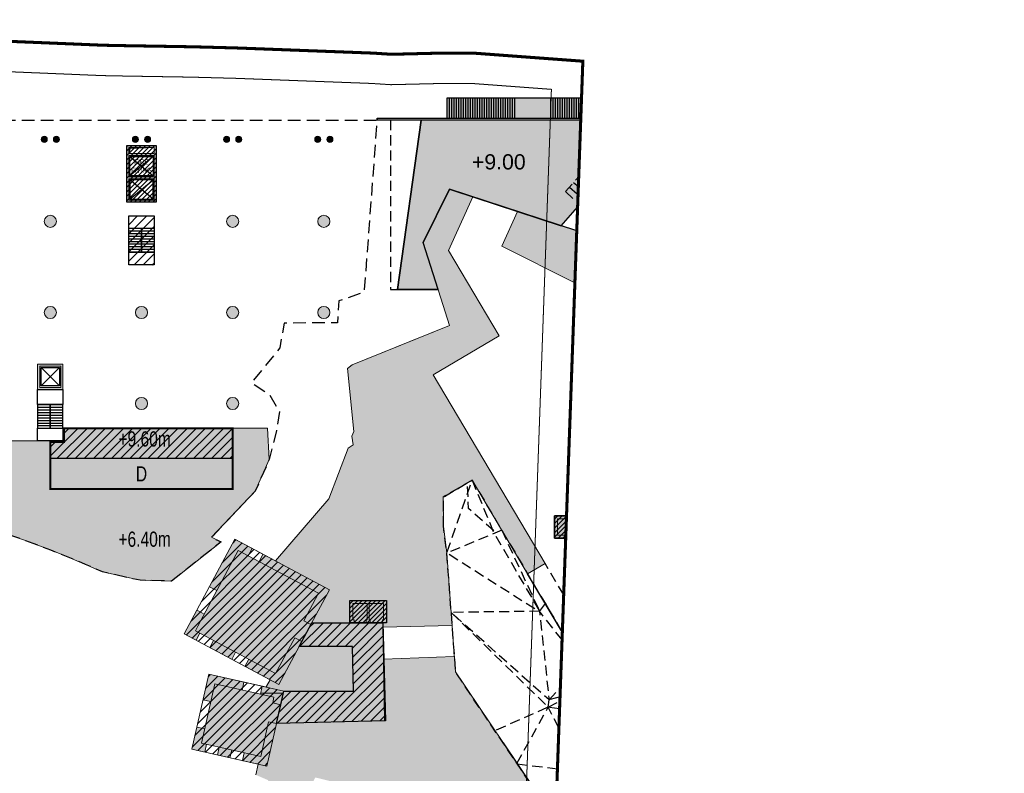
# Model space of a CAD drawing. Header units: millimetres. Extents: x -1402 to -179, y -280 to 6164.
# Tile 60 of 212: x -441 to -344, y 991 to 1065. Entities that reach past the tile are written whole.
import ezdxf
from ezdxf.xclip import XClip

# ---------------------------------------------------------------- set-up
doc = ezdxf.new("R2010")
doc.units = ezdxf.units.MM
doc.header["$XCLIPFRAME"] = 0
for name, pattern in [('AJN-Limite', [1.25, 0.5, -0.25, 0, -0.25, 0, -0.25]), ('AJN-Projection', [0.375, 0.25, -0.125]), ('DASH', [0.35, 0.25, -0.1])]:
    doc.linetypes.add(name, pattern=pattern)
doc.layers.get('0').update_dxf_attribs({"linetype": 'CONTINUOUS'})
doc.layers.get('DEFPOINTS').update_dxf_attribs({"linetype": 'CONTINUOUS'})
for name, color, linetype, lineweight in [('AJN-2-POT 120', 2, 'CONTINUOUS', 20), ('AJN-2-POT 60', 2, 'CONTINUOUS', 20), ('AJN-2-SBT-C', 2, 'CONTINUOUS', 20), ('AJN-3-BRD-C', 150, 'CONTINUOUS', 30), ('AJN-5-ASC-C', 230, 'CONTINUOUS', 30), ('AJN-7-500-A', 10, 'CONTINUOUS', 18), ('AJN-8-252-H', 252, 'CONTINUOUS', 20), ('GEO-1-LIM-V', 10, 'AJN-Limite', 25)]:
    doc.layers.add(name, color=color, linetype=linetype, lineweight=lineweight)
for name, color, linetype, true_color in [('AJN-2-SBT-H', 7, 'CONTINUOUS', 0x6e6e6e), ('AJN-8-254-H-CLAIR', 7, 'CONTINUOUS', 0xededed), ('AJN-9-BLANC', 7, 'CONTINUOUS', 0xffffff), ('AJN-9-SRF-FORT-CIRCULATION 100%', 7, 'CONTINUOUS', 0xd100d1), ('AJN-9-SRF-FORT-CIRCULATION 50%', 7, 'CONTINUOUS', 0xff80ff), ('AJN-9-SRF-FORT-VILLAGE HOUSING', 7, 'CONTINUOUS', 0xebc850), ('AJN-9-SRF-MARINHORIZON-CIRCULATION 50 %', 7, 'CONTINUOUS', 0xff80ff), ('AJN-9-SRF-MARINHORIZON-CIRUCLATION 100 %', 7, 'CONTINUOUS', 0xd100d1), ('AJN-9-SRF-MARINHORIZON-HOUSING DUPLEX', 7, 'CONTINUOUS', 0x96cd7e)]:
    doc.layers.add(name, color=color, linetype=linetype, true_color=true_color)
for name, color, linetype in [('AJN-2-SBT-P', 251, 'AJN-Projection'), ('AJN-2-SBT-V', 51, 'CONTINUOUS'), ('AJN-4-SER-V', 71, 'CONTINUOUS'), ('AJN-8-251-H', 251, 'CONTINUOUS'), ('AJN-8-254-H', 254, 'CONTINUOUS'), ('Make2D$Visible$IntersectionsPlanDécoupe$AJN_3D$AJN_MOUNTAIN$M-Circulation$facade', 3, 'CONTINUOUS')]:
    doc.layers.add(name, color=color, linetype=linetype)
doc.styles.get("Standard").update_dxf_attribs({"font": 'rs.shx', "bigfont": 'hztxt.shx'})
pattern_1 = [(45, (0.3706, 0.11187), (-0.4490128, 0.4490128), [])]

# ---------------------------------------------------------------- blocks, each defined once
blk = doc.blocks.new('0.60diam')
at = {"layer": 'AJN-2-SBT-H'}
h = blk.add_hatch(color=256, dxfattribs=at)
h.dxf.hatch_style = 1
edge = h.paths.add_edge_path()
edge.add_arc((0, 0), 0.3, 0, 360)
at = {"layer": 'AJN-2-POT 60', "linetype": 'Continuous'}
blk.add_circle((0, 0), 0.3, dxfattribs=at)
blk = doc.blocks.new('POT 2X0.6')
at = {"layer": 'AJN-2-POT 60'}
for p in [(-0.6, 0), (-0.6, 0), (0.6, 0), (0.6, 0)]:
    blk.add_blockref('0.60diam', p, dxfattribs=at)
blk = doc.blocks.new('1.20diam')
at = {"layer": 'AJN-2-SBT-H'}
h = blk.add_hatch(color=256, dxfattribs=at)
h.dxf.hatch_style = 1
edge = h.paths.add_edge_path()
edge.add_arc((0, 0), 0.6, 0, 360)
at = {"layer": 'AJN-2-POT 120', "linetype": 'Continuous'}
blk.add_circle((0, 0), 0.6, dxfattribs=at)
blk = doc.blocks.new('A$C46E24FA1')
at = {"layer": 'AJN-2-SBT-V', "linetype": 'Continuous'}
for p, q in [((0, 2.34), (1.25, 2.34)), ((0, 0), (0, 2.34)), ((0, 2.08), (1.25, 2.08)), ((1.25, 2.34), (1.25, 0)), ((0, 1.82), (1.25, 1.82)), ((0, 1.56), (1.25, 1.56)), ((0, 1.3), (1.25, 1.3)), ((0, 1.04), (1.25, 1.04)), ((0, 0.78), (1.25, 0.78)), ((0, 0.52), (1.25, 0.52)), ((0, 0.26), (1.25, 0.26)), ((0, 0), (1.25, 0))]:
    blk.add_line(p, q, dxfattribs=at)
blk = doc.blocks.new('A$C0264420A')
at = {"layer": 'AJN-9-SRF-MARINHORIZON-CIRCULATION 50 %'}
h = blk.add_hatch(dxfattribs=at)
h.set_pattern_fill('ANSI31', color=256, scale=0.2)
h.set_pattern_definition([(45, (501.2277, -440.6539), (-0.4490128, 0.4490128), [])])
h.paths.add_polyline_path([(-1.25, 4.84), (1.25, 4.84), (1.25, 0), (-1.25, 0)])
at = {"layer": 'AJN-2-SBT-V', "flags": 128}
for points in [[(-1.25, 3.59), (-1.25, 4.84), (1.25, 4.84), (1.25, 3.59), (-1.25, 3.59)], [(-1.25, 0), (-1.25, 1.25), (1.25, 1.25), (1.25, 0), (-1.25, 0)]]:
    blk.add_lwpolyline(points, dxfattribs=at)
at = {"layer": 'AJN-9-SRF-MARINHORIZON-CIRCULATION 50 %'}
blk.add_lwpolyline([(-1.25, 4.84), (1.25, 4.84), (1.25, 0), (-1.25, 0)], close=True, dxfattribs=at)
at = {"linetype": 'Continuous', "rotation": 180}
for p in [(0, 3.59), (1.25, 3.59)]:
    blk.add_blockref('A$C46E24FA1', p, dxfattribs=at)
blk = doc.blocks.new('A$C63A44B90')
at = {"layer": 'AJN-2-SBT-H'}
h = blk.add_hatch(color=256, dxfattribs=at)
h.dxf.hatch_style = 1
h.paths.add_polyline_path([(-1.45, 0), (1.45, 0), (1.45, 5.6), (-1.45, 5.6)])
h.paths.add_polyline_path([(-1.25, 4.8), (1.25, 4.8), (1.25, 5.4), (-1.25, 5.4)], flags=16)
h.paths.add_polyline_path([(1.25, 4.6), (1.25, 2.5), (-1.25, 2.5), (-1.25, 4.6)], flags=16)
h.paths.add_polyline_path([(1.15, 4.5), (1.15, 2.6), (-1.15, 2.6), (-1.15, 4.5)], flags=0)
h.paths.add_polyline_path([(1.25, 2.3), (1.25, 0.2), (-1.25, 0.2), (-1.25, 2.3)], flags=16)
h.paths.add_polyline_path([(1.15, 2.2), (1.15, 0.3), (-1.15, 0.3), (-1.15, 2.2)], flags=0)
h.paths.add_polyline_path([(-0.928, 2.6), (0.925, 2.6), (0.925, 4.498), (-0.928, 4.498)], flags=8)
at = {"layer": 'AJN-9-SRF-MARINHORIZON-CIRUCLATION 100 %'}
h = blk.add_hatch(dxfattribs=at)
h.set_pattern_fill('ANSI31', color=256, scale=0.1, angle=342.8337)
h.set_pattern_definition([(45, (4295.468, -2573.9734), (-0.224506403, 0.224506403), [])])
h.paths.add_polyline_path([(1.45, 0), (1.45, 5.6), (-1.45, 5.6), (-1.45, 0)])
at = {"layer": 'AJN-2-SBT-C', "flags": 128}
for points in [[(-1.45, 0), (1.45, 0), (1.45, 5.6), (-1.45, 5.6)], [(-1.25, 5.4), (1.25, 5.4), (1.25, 4.8), (-1.25, 4.8)], [(1.25, 2.5), (-1.25, 2.5), (-1.25, 4.6), (1.25, 4.6)], [(-1.25, 0.2), (-1.25, 2.3), (1.25, 2.3), (1.25, 0.2)]]:
    blk.add_lwpolyline(points, close=True, dxfattribs=at)
at = {"layer": 'AJN-5-ASC-C'}
for p, q in [((1.15, 4.5), (-1.15, 2.6)), ((-1.15, 4.5), (1.15, 2.6)), ((1.15, 0.3), (-1.15, 2.2)), ((-1.15, 0.3), (1.15, 2.2))]:
    blk.add_line(p, q, dxfattribs=at)
at = {"layer": 'AJN-5-ASC-C', "flags": 128}
for points in [[(1.15, 4.5), (1.15, 2.6), (-1.15, 2.6), (-1.15, 4.5)], [(1.15, 0.3), (1.15, 2.2), (-1.15, 2.2), (-1.15, 0.3)]]:
    blk.add_lwpolyline(points, close=True, dxfattribs=at)
at = {"layer": 'AJN-8-251-H', "flags": 128}
blk.add_lwpolyline([(1.25, 5.4), (-1.15, 5.3), (-1.25, 4.8)], dxfattribs=at)
at = {"layer": 'AJN-9-SRF-MARINHORIZON-CIRUCLATION 100 %'}
blk.add_lwpolyline([(-1.45, 5.6), (1.45, 5.6), (1.45, 0), (-1.45, 0)], close=True, dxfattribs=at)
at = {"layer": 'AJN-7-500-A', "insert": (0, 3.55), "char_height": 0.5, "attachment_point": 5}
blk.add_mtext_dynamic_manual_height_columns('{\\fSwis721 LtCn BT|b0|i0|c0|p34;FIRE\\PFITING}', width=11.10499, gutter_width=35.694, heights=[0], dxfattribs=at)
blk = doc.blocks.new('A$C442B5A1A')
at = {"layer": 'AJN-2-SBT-H'}
h = blk.add_hatch(color=256, dxfattribs=at)
h.dxf.hatch_style = 1
h.paths.add_polyline_path([(-1.25, 0), (-1.25, -2.5), (1.25, -2.5), (1.25, 0)])
h.paths.add_polyline_path([(1.05, -0.2), (1.05, -2.3), (-1.05, -2.3), (-1.05, -0.2)], flags=16)
h.paths.add_polyline_path([(0.9, -0.35), (0.9, -2.15), (-0.9, -2.15), (-0.9, -0.35)], flags=0)
at = {"layer": 'AJN-2-SBT-C', "flags": 128}
for points in [[(-1.25, -2.5), (-1.25, 0), (1.25, 0), (1.25, -2.5)], [(1.05, -2.3), (1.05, -0.2), (-1.05, -0.2), (-1.05, -2.3)]]:
    blk.add_lwpolyline(points, close=True, dxfattribs=at)
at = {"layer": 'AJN-2-SBT-V', "flags": 128}
for points in [[(-1.25, -2.5), (1.25, -2.5), (1.25, -4), (-1.25, -4)], [(1.25, -6.34), (1.25, -7.59), (-1.25, -7.59), (-1.25, -6.34)]]:
    blk.add_lwpolyline(points, close=True, dxfattribs=at)
at = {"layer": 'AJN-5-ASC-C'}
for p, q in [((-0.9, -2.15), (0.9, -0.35)), ((0.9, -2.15), (-0.9, -0.35))]:
    blk.add_line(p, q, dxfattribs=at)
blk.add_lwpolyline([(-0.9, -2.15), (-0.9, -0.35), (0.9, -0.35), (0.9, -2.15)], close=True, dxfattribs=at)
at = {"linetype": 'Continuous', "xscale": -1, "rotation": 180}
for p in [(-1.25, -4), (0, -4)]:
    blk.add_blockref('A$C46E24FA1', p, dxfattribs=at)
blk = doc.blocks.new('A$C79834869')
at = {"layer": 'AJN-9-SRF-MARINHORIZON-HOUSING DUPLEX'}
h = blk.add_hatch(dxfattribs=at)
h.set_pattern_fill('ANSI31', color=256, scale=0.2)
h.set_pattern_definition([(45, (420.2277, -1019.0139), (-0.4490128, 0.4490128), [])])
h.paths.add_polyline_path([(-16.65, 6), (-16.65, 4.65), (-18, 4.65), (-18, 3), (0, 3), (0, 6)])
at = {"layer": 'AJN-2-SBT-C', "const_width": 0.2, "flags": 128}
blk.add_lwpolyline([(-16.65, 6), (0, 6), (0, 0), (-18, 0), (-18, 4.65), (-16.65, 4.65)], close=True, dxfattribs=at)
at = {"layer": 'AJN-9-SRF-MARINHORIZON-HOUSING DUPLEX'}
blk.add_line((0, 3), (-18, 3), dxfattribs=at)
at = {"layer": 'AJN-7-500-A', "insert": (-9, 1.5), "char_height": 1.5, "attachment_point": 5, "rotation": 360}
blk.add_mtext_dynamic_manual_height_columns('{\\fSwis721 LtCn BT|b0|i0|c0|p34;D}', width=58.75806, gutter_width=35.694, heights=[0], dxfattribs=at)
blk = doc.blocks.new('VILLAGE 9.00')
at = {"layer": 'AJN-2-SBT-H', "linetype": 'Continuous'}
h = blk.add_hatch(color=256, dxfattribs=at)
h.dxf.hatch_style = 1
h.paths.add_polyline_path([(-384.865, 116.37), (-388.465, 116.37), (-388.465, 114.17), (-384.865, 114.17), (-384.865, 114.47)])
h.paths.add_polyline_path([(-385.165, 116.07), (-385.165, 114.47), (-386.565, 114.47), (-386.565, 116.07)], flags=16)
h.paths.add_polyline_path([(-386.765, 116.07), (-386.765, 114.47), (-388.165, 114.47), (-388.165, 116.07)], flags=16)
h = blk.add_hatch(color=256, dxfattribs=at)
h.dxf.hatch_style = 1
h.paths.add_polyline_path([(-405.05, 108.007), (-408.65, 108.007), (-408.65, 105.807), (-408.25, 105.807), (-408.25, 106.107), (-408.35, 106.107), (-408.35, 107.707), (-406.95, 107.707), (-406.95, 106.107), (-407.05, 106.107), (-407.05, 105.807), (-406.65, 105.807), (-406.65, 106.107), (-406.75, 106.107), (-406.75, 107.707), (-405.35, 107.707), (-405.35, 106.107), (-405.45, 106.107), (-405.45, 105.807), (-405.05, 105.807)])
at = {"layer": 'AJN-8-252-H'}
h = blk.add_hatch(color=256, dxfattribs=at)
h.dxf.hatch_style = 1
h.paths.add_polyline_path([(-372.92, 148.818), (-375.387, 155.215), (-377.302, 153.954), (-378.535, 152.753), (-385.841, 144.373), (-388.822, 140.575), (-382.658, 137.496)])
h.paths.add_polyline_path([(-382.82, 138.841), (-382.819, 138.843), (-381.581, 140.282), (-381.808, 140.478), (-382.852, 139.264), (-383.913, 140.177), (-382.869, 141.391), (-383.021, 141.521), (-384.065, 140.308), (-385.126, 141.221), (-384.082, 142.434), (-384.309, 142.629), (-385.549, 141.189)], flags=0)
h.paths.add_polyline_path([(-385.549, 141.189), (-379.927, 147.724), (-377.198, 145.376), (-377.163, 145.344), (-382.82, 138.841)], flags=16)
h.paths.add_polyline_path([(-383.887, 142.662), (-379.895, 147.301), (-377.621, 145.345), (-381.612, 140.705)], flags=0)
h.paths.add_polyline_path([(-380.133, 144.801), (-380.057, 144.736), (-381.701, 142.826), (-381.701, 142.826), (-381.777, 142.891)], flags=0)
h.paths.add_polyline_path([(-375.177, 147.726), (-375.177, 147.727), (-377.906, 150.074), (-377.907, 150.074)], flags=16)
h.paths.add_polyline_path([(-373.742, 149.394), (-373.743, 149.394), (-375.177, 147.726), (-377.907, 150.074), (-377.907, 150.074), (-375.177, 147.726)], flags=16)
h.paths.add_polyline_path([(-377.484, 150.106), (-376.44, 151.319), (-375.379, 150.406), (-376.422, 149.193)], flags=16)
h.paths.add_polyline_path([(-376.271, 149.062), (-375.227, 150.275), (-374.166, 149.362), (-375.209, 148.149)], flags=16)
h = blk.add_hatch(color=256, dxfattribs=at)
h.dxf.hatch_style = 1
h.paths.add_polyline_path([(-399.434, 118.222), (-396.584, 119.905), (-391.114, 110.643), (-389.393, 111.662), (-400.427, 130.286), (-393.921, 134.14), (-398.919, 142.576), (-396.52, 147.863), (-398.525, 148.518), (-398.828, 148.617), (-401.421, 143.379), (-398.812, 135.177), (-408.448, 131.287), (-408.882, 130.916), (-408.262, 124.711), (-408.476, 124.241), (-408.328, 123.387), (-408.815, 123.051), (-410.75, 118.056), (-416.015, 111.91), (-410.669, 109.058), (-412.399, 105.813), (-408.654, 105.807), (-408.65, 108.007), (-405.05, 108.007), (-405.05, 105.807), (-405.401, 105.808), (-405.4, 105.781), (-405.4, 105.769), (-405.393, 105.356), (-398.568, 105.54), (-399.085, 112.684), (-399.423, 115.34)])
h = blk.add_hatch(color=256, dxfattribs=at)
h.dxf.hatch_style = 1
h.paths.add_polyline_path([(-388.822, 140.575), (-385.841, 144.373), (-392.11, 146.422), (-393.665, 142.994)])
h = blk.add_hatch(color=256, dxfattribs=at)
h.dxf.hatch_style = 1
h.paths.add_polyline_path([(-346.356, 73.974), (-347.653, 99.435), (-353.309, 99.423), (-353.301, 103.014), (-355.915, 103.025), (-355.451, 100.795), (-358.007, 100.272), (-364.605, 132.53), (-363.102, 132.96), (-363.001, 132.604), (-361.945, 132.906), (-363.945, 139.895), (-367.169, 138.935), (-366.723, 137.496), (-367.892, 137.496), (-361.274, 105.547), (-361.234, 105.353), (-358.146, 90.45), (-376.826, 90.45), (-385.77, 105.547), (-387.491, 104.528), (-377.966, 88.45), (-352.826, 88.45), (-351.755, 73.968), (-350.171, 74.057), (-350.047, 71.86), (-350.367, 71.842), (-350.366, 64.2), (-345.861, 64.2)])
edge = h.paths.add_edge_path()
edge.add_line((-344.06, 64.492), (-350.366, 64.491))
edge.add_line((-350.366, 64.491), (-350.366, 63.624))
edge.add_line((-350.366, 63.624), (-347.444, 64.019))
edge.add_line((-347.444, 64.019), (-344.06, 64.019))
edge.add_line((-344.06, 64.019), (-344.06, 64.492))
h = blk.add_hatch(color=256, dxfattribs=at)
h.dxf.hatch_style = 1
h.paths.add_polyline_path([(-418.311, 113.135), (-420.021, 114.047), (-422.518, 109.366), (-421.798, 108.983), (-419.92, 112.515), (-419.685, 112.956), (-418.689, 112.424)])
h = blk.add_hatch(color=256, dxfattribs=at)
h.dxf.hatch_style = 1
h.paths.add_polyline_path([(-410.669, 109.058), (-417.242, 112.564), (-417.62, 111.854), (-411.744, 108.719), (-413.191, 106.001), (-412.501, 105.622), (-412.238, 106.116)])
h = blk.add_hatch(color=256, dxfattribs=at)
h.dxf.hatch_style = 1
h.paths.add_polyline_path([(-423.033, 106.66), (-423.756, 107.045), (-425.01, 104.694), (-423.843, 104.072), (-423.469, 104.774), (-423.91, 105.009), (-423.675, 105.451)])
h = blk.add_hatch(color=256, dxfattribs=at)
h.dxf.hatch_style = 1
h.paths.add_polyline_path([(-422.112, 104.049), (-422.485, 103.347), (-420.319, 102.192), (-419.946, 102.894)], flags=17)
h = blk.add_hatch(color=256, dxfattribs=at)
h.dxf.hatch_style = 1
h.paths.add_polyline_path([(-413.391, 103.954), (-414.085, 104.325), (-415.983, 100.78), (-418.638, 102.196), (-419.011, 101.494), (-415.658, 99.705)])
h = blk.add_hatch(color=256, dxfattribs=at)
h.dxf.hatch_style = 1
h.paths.add_polyline_path([(-408.406, 103.469), (-413.65, 103.469), (-415.658, 99.705), (-416.538, 100.174), (-416.888, 99.542), (-416.849, 99.43), (-415.18, 99.053), (-409.336, 99.057), (-408.303, 99.058)])
h = blk.add_hatch(color=256, dxfattribs=at)
h.dxf.hatch_style = 1
h.paths.add_polyline_path([(-398.236, 100.943), (-398.347, 102.479), (-405.338, 102.212), (-405.233, 96.129), (-415.9, 95.855), (-416.851, 91.64), (-417.699, 91.831), (-417.933, 90.775), (-416.751, 90.265), (-415.648, 88.425), (-413.119, 88.343), (-412.08, 90.525), (-408.925, 89.754), (-405.965, 88.365), (-405.55, 87.607), (-405.945, 86.33), (-404.795, 83.175), (-403.505, 83.176), (-401.779, 86.855), (-393.99, 83.201), (-393.776, 83.046), (-388.983, 87.166), (-393.531, 93.938)])
h = blk.add_hatch(color=256, dxfattribs=at)
h.dxf.hatch_style = 1
h.paths.add_polyline_path([(-419.124, 99.942), (-422.593, 100.724), (-423.163, 98.198), (-422.389, 98.026), (-422.003, 99.764), (-419.3, 99.155)])
h = blk.add_hatch(color=256, dxfattribs=at)
h.dxf.hatch_style = 1
h.paths.add_polyline_path([(-415.18, 99.053), (-417.3, 99.531), (-417.475, 98.743), (-416.15, 98.445), (-416.274, 97.885), (-415.501, 97.713), (-415.483, 97.709)])
h = blk.add_hatch(dxfattribs=at)
h.set_pattern_fill('ANGLE', color=256)
h.set_pattern_definition([(0, (0, 0), (0, 6.985), [5.08, -1.905]), (90, (0, 0), (-6.985, 4e-16), [5.08, -1.905])])
h.paths.add_polyline_path([(-415.18, 99.053), (-416.037, 99.247), (-416.105, 98.947), (-417.366, 99.231), (-417.475, 98.743), (-416.15, 98.445), (-416.274, 97.885), (-415.501, 97.713), (-415.483, 97.709)])
h = blk.add_hatch(color=256, dxfattribs=at)
h.dxf.hatch_style = 1
h.paths.add_polyline_path([(-422.818, 93.797), (-423.305, 93.907), (-422.989, 95.326), (-423.771, 95.5), (-424.264, 93.311), (-422.99, 93.023)])
h = blk.add_hatch(color=256, dxfattribs=at)
h.dxf.hatch_style = 1
h.paths.add_polyline_path([(-415.9, 95.855), (-416.686, 96.03), (-417.452, 92.588), (-419.097, 92.959), (-419.269, 92.185), (-416.851, 91.64)])
h = blk.add_hatch(color=256, dxfattribs=at)
h.dxf.hatch_style = 1
h.paths.add_polyline_path([(-420.324, 93.235), (-421.552, 93.512), (-421.724, 92.738), (-420.497, 92.461)])
at = {"layer": 'AJN-8-254-H', "linetype": 'Continuous'}
h = blk.add_hatch(color=256, dxfattribs=at)
h.dxf.hatch_style = 1
h.paths.add_polyline_path([(-386.765, 116.07), (-388.165, 116.07), (-388.165, 114.47), (-386.765, 114.47)])
h = blk.add_hatch(color=256, dxfattribs=at)
h.dxf.hatch_style = 1
h.paths.add_polyline_path([(-406.95, 107.707), (-408.35, 107.707), (-408.35, 106.107), (-408.25, 106.107), (-408.25, 105.807), (-407.05, 105.807), (-407.05, 106.107), (-406.95, 106.107)])
h = blk.add_hatch(color=256, dxfattribs=at)
h.dxf.hatch_style = 1
h.paths.add_polyline_path([(-405.35, 107.707), (-406.75, 107.707), (-406.75, 106.107), (-406.65, 106.107), (-406.65, 105.807), (-405.45, 105.807), (-405.45, 106.107), (-405.35, 106.107)])
at = {"layer": 'AJN-8-254-H-CLAIR', "linetype": 'Continuous'}
h = blk.add_hatch(color=256, dxfattribs=at)
h.dxf.hatch_style = 1
h.paths.add_polyline_path([(-414.085, 104.325), (-413.391, 103.954), (-412.501, 105.622), (-413.191, 106.001), (-411.744, 108.719), (-419.685, 112.956), (-419.92, 112.515), (-423.675, 105.451), (-423.91, 105.009), (-415.983, 100.78)])
at = {"layer": 'AJN-8-254-H-CLAIR'}
h = blk.add_hatch(color=256, dxfattribs=at)
h.dxf.hatch_style = 1
h.paths.add_polyline_path([(-411.744, 108.719), (-419.685, 112.956), (-419.92, 112.515), (-423.675, 105.451), (-423.91, 105.009), (-415.983, 100.78), (-414.085, 104.325), (-413.391, 103.954), (-412.501, 105.622), (-413.191, 106.001)])
h = blk.add_hatch(color=256, dxfattribs=at)
h.dxf.hatch_style = 1
h.paths.add_polyline_path([(-412.399, 105.813), (-408.651, 105.81), (-408.65, 105.807), (-405.401, 105.807), (-405.233, 96.129), (-415.9, 95.855), (-415.18, 99.053), (-408.303, 99.058), (-408.406, 103.469), (-413.65, 103.469)])
at = {"layer": 'AJN-8-254-H-CLAIR', "linetype": 'Continuous'}
h = blk.add_hatch(color=256, dxfattribs=at)
h.dxf.hatch_style = 1
h.paths.add_polyline_path([(-405.401, 105.807), (-408.654, 105.807), (-408.654, 105.81), (-412.399, 105.813), (-412.501, 105.622), (-413.65, 103.469), (-408.406, 103.469), (-408.303, 99.058), (-415.18, 99.053), (-415.607, 97.155), (-415.896, 95.856), (-410.555, 95.993), (-409.251, 96.026), (-405.233, 96.129)])
h = blk.add_hatch(color=256, dxfattribs=at)
h.dxf.hatch_style = 1
h.paths.add_polyline_path([(-415.607, 97.155), (-415.484, 97.709), (-416.274, 97.885), (-416.15, 98.445), (-422.003, 99.764), (-423.305, 93.907), (-417.452, 92.588), (-416.686, 96.03), (-415.9, 95.855)])
at = {"layer": 'AJN-8-254-H-CLAIR'}
h = blk.add_hatch(color=256, dxfattribs=at)
h.dxf.hatch_style = 1
h.paths.add_polyline_path([(-415.607, 97.155), (-415.484, 97.709), (-416.274, 97.885), (-416.15, 98.445), (-422.003, 99.764), (-423.305, 93.907), (-417.452, 92.588), (-416.686, 96.03), (-415.9, 95.855)])
at = {"layer": 'AJN-9-BLANC'}
h = blk.add_hatch(color=256, dxfattribs=at)
h.dxf.hatch_style = 1
h.paths.add_polyline_path([(-387.377, 148.391), (-385.89, 147.053), (-379.336, 154.44), (-368.746, 162.131), (-371.06, 165.373), (-381.442, 157.833), (-382.799, 156.558), (-381.317, 155.215)])
h = blk.add_hatch(color=256, dxfattribs=at)
h.dxf.hatch_style = 1
h.paths.add_polyline_path([(-378.384, 155.592), (-382.136, 157.654), (-399.055, 157.654), (-399.055, 155.654), (-382.136, 155.653), (-382.136, 155.454), (-401.617, 155.454), (-403.948, 138.734), (-399.948, 138.734), (-401.421, 143.379), (-401.367, 143.489), (-398.828, 148.618), (-398.525, 148.518), (-387.801, 145.014), (-378.795, 155.294)])
at = {"layer": 'AJN-9-SRF-FORT-CIRCULATION 100%'}
h = blk.add_hatch(dxfattribs=at)
h.set_pattern_fill('ANSI31', color=256, scale=0.1)
h.paths.add_polyline_path([(-388.465, 116.37), (-384.865, 116.37), (-384.865, 114.17), (-388.465, 114.17)])
h = blk.add_hatch(dxfattribs=at)
h.set_pattern_fill('ANSI31', color=256, scale=0.1)
h.set_pattern_definition([(45, (-20.1855, -8.363), (-0.2245064, 0.2245064), [])])
h.paths.add_polyline_path([(-408.65, 108.007), (-405.05, 108.007), (-405.05, 105.807), (-408.65, 105.807)])
at = {"layer": 'AJN-9-SRF-FORT-CIRCULATION 50%'}
h = blk.add_hatch(dxfattribs=at)
h.set_pattern_fill('ANSI31', color=256, scale=0.2)
h.paths.add_polyline_path([(-408.303, 99.058), (-415.18, 99.053), (-415.607, 97.155), (-415.896, 95.856), (-410.567, 95.992), (-409.716, 98.66), (-409.266, 96.026), (-405.233, 96.129), (-405.401, 105.807), (-408.65, 105.807), (-412.399, 105.813), (-413.65, 103.469), (-408.406, 103.469)])
h = blk.add_hatch(dxfattribs=at)
h.set_pattern_fill('ANSI31', color=256, scale=0.2)
h.paths.add_polyline_path([(-409.716, 98.66), (-410.567, 95.992), (-409.266, 96.026)], flags=17)
at = {"layer": 'AJN-9-SRF-FORT-VILLAGE HOUSING'}
h = blk.add_hatch(dxfattribs=at)
h.set_pattern_fill('ANSI31', color=256, scale=0.2)
h.set_pattern_definition(pattern_1)
h.paths.add_polyline_path([(-415.673, 99.713), (-425.01, 104.694), (-420.021, 114.047), (-410.699, 109.038)])
h = blk.add_hatch(dxfattribs=at)
h.set_pattern_fill('ANSI31', color=256, scale=0.2)
h.set_pattern_definition(pattern_1)
h.paths.add_polyline_path([(-416.851, 91.64), (-424.264, 93.311), (-422.593, 100.724), (-415.18, 99.053)])
at = {"layer": 'AJN-2-SBT-C'}
for p, q in [((-401.421, 143.379), (-398.828, 148.617)), ((-398.919, 142.576), (-396.52, 147.863)), ((-398.828, 148.617), (-396.52, 147.863)), ((-393.665, 142.994), (-392.11, 146.422)), ((-392.11, 146.422), (-385.841, 144.373)), ((-398.812, 135.177), (-401.421, 143.379)), ((-382.658, 137.496, 89.328), (-393.665, 142.994, 89.328)), ((-398.919, 142.576), (-393.921, 134.14)), ((-408.448, 131.287), (-398.812, 135.177)), ((-393.921, 134.14), (-400.427, 130.286)), ((-400.427, 130.286), (-389.393, 111.662)), ((-396.597, 119.898), (-399.434, 118.222)), ((-396.597, 119.898), (-391.114, 110.643)), ((-416.015, 111.91), (-410.75, 118.056)), ((-399.434, 118.222), (-399.423, 115.34)), ((-388.465, 116.37), (-384.865, 116.37)), ((-388.465, 114.17), (-388.465, 116.37)), ((-388.465, 116.37), (-384.865, 116.37)), ((-388.465, 114.17), (-388.465, 116.37)), ((-399.423, 115.34), (-399.085, 112.684)), ((-420.021, 114.047), (-425.01, 104.694)), ((-410.669, 109.058), (-420.021, 114.047)), ((-384.865, 114.17), (-388.465, 114.17)), ((-384.865, 114.17), (-388.465, 114.17)), ((-418.689, 112.424), (-418.314, 113.131)), ((-417.62, 111.854), (-417.244, 112.56)), ((-399.085, 112.684), (-398.238, 100.967)), ((-389.393, 111.662), (-391.114, 110.643)), ((-421.798, 108.983), (-422.518, 109.366)), ((-412.238, 106.116), (-410.669, 109.058)), ((-423.033, 106.66), (-423.739, 107.036)), ((-412.501, 105.622), (-412.238, 106.116)), ((-405.393, 105.355), (-398.568, 105.54)), ((-405.338, 102.212), (-405.393, 105.355)), ((-398.568, 105.54), (-398.347, 102.479)), ((-425.01, 104.694), (-415.658, 99.705)), ((-423.844, 104.069), (-423.469, 104.774)), ((-422.485, 103.346), (-422.112, 104.049)), ((-415.658, 99.705), (-413.391, 103.954)), ((-420.322, 102.188), (-419.946, 102.894)), ((-419.012, 101.493), (-418.638, 102.196)), ((-398.347, 102.479), (-405.338, 102.212)), ((-424.264, 93.311), (-422.593, 100.724)), ((-422.593, 100.724), (-415.18, 99.053)), ((-398.238, 100.967), (-388.964, 87.182)), ((-422.003, 99.764), (-423.305, 93.907)), ((-416.15, 98.445), (-422.003, 99.764)), ((-419.3, 99.155), (-419.126, 99.936)), ((-417.475, 98.743), (-417.3, 99.531)), ((-423.163, 98.198), (-422.389, 98.026)), ((-416.274, 97.885), (-416.15, 98.445)), ((-415.18, 99.053), (-415.483, 97.709)), ((-415.501, 97.713), (-416.274, 97.885)), ((-415.483, 97.709), (-415.501, 97.713)), ((-423.759, 95.498), (-422.989, 95.326)), ((-417.452, 92.588), (-416.686, 96.03)), ((-415.9, 95.855), (-416.851, 91.64)), ((-416.686, 96.03), (-415.9, 95.855)), ((-409.266, 96.026), (-410.567, 95.992)), ((-416.851, 91.64), (-424.264, 93.311)), ((-423.305, 93.907), (-417.452, 92.588)), ((-422.991, 93.019), (-422.818, 93.797)), ((-421.724, 92.738), (-421.552, 93.512)), ((-420.496, 92.465), (-420.324, 93.235)), ((-419.268, 92.192), (-419.097, 92.959)), ((-417.933, 90.775), (-417.699, 91.831))]:
    blk.add_line(p, q, dxfattribs=at)
at = {"layer": 'AJN-2-SBT-C', "linetype": 'Continuous'}
for p, q in [((-388.465, 116.37), (-388.465, 114.17)), ((-384.865, 116.37), (-388.465, 116.37)), ((-388.165, 114.47), (-388.165, 116.07)), ((-388.165, 116.07), (-386.765, 116.07)), ((-388.465, 114.17), (-384.865, 114.17)), ((-386.765, 114.47), (-388.165, 114.47)), ((-419.92, 112.515), (-419.685, 112.956)), ((-419.685, 112.956), (-411.744, 108.719)), ((-423.675, 105.451), (-419.92, 112.515)), ((-411.744, 108.719), (-413.191, 106.001)), ((-408.65, 108.007), (-408.65, 105.807)), ((-405.05, 108.007), (-408.65, 108.007)), ((-405.05, 105.807), (-405.05, 108.007)), ((-408.35, 106.107), (-408.35, 107.707)), ((-408.35, 107.707), (-406.95, 107.707)), ((-406.95, 107.707), (-406.95, 106.107)), ((-406.75, 106.107), (-406.75, 107.707)), ((-406.75, 107.707), (-405.35, 107.707)), ((-405.35, 107.707), (-405.35, 106.107)), ((-413.191, 106.001), (-412.501, 105.622)), ((-408.25, 106.107), (-408.35, 106.107)), ((-408.25, 105.807), (-408.25, 106.107)), ((-406.95, 106.107), (-407.05, 106.107)), ((-407.05, 106.107), (-407.05, 105.807)), ((-406.65, 106.107), (-406.75, 106.107)), ((-406.65, 105.807), (-406.65, 106.107)), ((-405.35, 106.107), (-405.45, 106.107)), ((-405.45, 106.107), (-405.45, 105.807)), ((-423.91, 105.009), (-423.675, 105.451)), ((-415.983, 100.78), (-423.91, 105.009)), ((-413.65, 103.469), (-412.399, 105.813)), ((-412.399, 105.813), (-408.651, 105.81)), ((-408.651, 105.81), (-408.65, 105.807)), ((-408.65, 105.807), (-408.25, 105.807)), ((-408.65, 105.807), (-405.401, 105.807)), ((-407.05, 105.807), (-406.65, 105.807)), ((-405.45, 105.807), (-405.05, 105.807)), ((-405.401, 105.807), (-405.233, 96.129)), ((-414.085, 104.325), (-415.983, 100.78)), ((-413.391, 103.954), (-414.085, 104.325)), ((-408.406, 103.469), (-413.65, 103.469)), ((-408.303, 99.058), (-408.406, 103.469)), ((-415.9, 95.855), (-415.18, 99.053)), ((-415.18, 99.053), (-408.303, 99.058)), ((-405.233, 96.129), (-415.9, 95.855))]:
    blk.add_line(p, q, dxfattribs=at)
at = {"layer": 'AJN-2-SBT-C', "color": 254}
for p, q in [((-422.003, 99.764), (-423.305, 93.907)), ((-416.15, 98.445), (-422.003, 99.764)), ((-416.274, 97.885), (-416.15, 98.445)), ((-415.484, 97.709), (-416.274, 97.885)), ((-415.896, 95.855), (-415.484, 97.709)), ((-417.452, 92.588), (-416.686, 96.03)), ((-416.686, 96.03), (-415.896, 95.855)), ((-423.305, 93.907), (-417.452, 92.588))]:
    blk.add_line(p, q, dxfattribs=at)
at = {"layer": 'AJN-2-SBT-C', "flags": 128}
for points in [[(-398.812, 135.177), (-402.748, 133.588), (-408.448, 131.287), (-408.882, 130.916), (-408.262, 124.711), (-408.476, 124.241), (-408.328, 123.387), (-408.815, 123.051), (-410.75, 118.056), (-416.015, 111.91), (-420.021, 114.047), (-425.01, 104.694), (-416.538, 100.175), (-416.888, 99.542), (-416.849, 99.43), (-422.593, 100.724), (-424.264, 93.311), (-417.699, 91.831), (-417.933, 90.775)], [(-410.75, 118.056), (-408.815, 123.051), (-408.328, 123.387), (-408.476, 124.241), (-408.262, 124.711), (-408.882, 130.916), (-408.448, 131.287)], [(-416.538, 100.175), (-416.888, 99.542), (-416.849, 99.43)]]:
    blk.add_lwpolyline(points, dxfattribs=at)
at = {"layer": 'AJN-2-SBT-P', "color": 251, "ltscale": 4}
for p, q in [((-389, 98.181), (-385.777, 101.635)), ((-389.082, 97.465), (-389, 98.181)), ((-385.777, 91.089), (-389.082, 97.465))]:
    blk.add_line(p, q, dxfattribs=at)
at = {"layer": 'AJN-2-SBT-P', "color": 251, "ltscale": 4, "flags": 128}
blk.add_lwpolyline([(-399.423, 115.34), (-399.434, 118.222), (-396.596, 119.896), (-377.966, 88.45), (-352.826, 88.45), (-351.777, 74.696), (-356.053, 74.511), (-354.718, 47.921), (-363.185, 48.429), (-366.233, 53.764), (-367.969, 59.521), (-369.276, 62.388), (-371.264, 66.866), (-375.151, 75.622), (-384.15, 79.693), (-388.224, 86.037), (-393.531, 93.938), (-398.204, 100.895), (-399.085, 112.684)], close=True, dxfattribs=at)
for points in [[(-393.661, 114.942), (-399.085, 112.684), (-396.596, 119.896), (-399.434, 118.222)], [(-394.441, 114.875), (-396.934, 117.075), (-397.054, 119.628)], [(-396.596, 119.896), (-394.458, 114.711), (-389.938, 106.938)], [(-393.661, 114.942), (-389.938, 106.938)], [(-389.366, 107.693), (-389.991, 106.906), (-399.085, 112.684)], [(-389.366, 107.693), (-385.777, 101.635), (-389.938, 106.938), (-389, 98.181), (-398.661, 106.825)], [(-389.938, 106.938), (-398.661, 106.825)], [(-398.661, 106.825), (-389.082, 97.465), (-394.339, 95.141)], [(-385.777, 101.635), (-385.906, 99.095), (-382.798, 96.607), (-389.082, 97.465)], [(-389.082, 97.465), (-385.906, 99.095), (-389, 98.181)], [(-392.165, 91.904), (-389.082, 97.465)], [(-392.138, 91.864), (-385.777, 91.089)]]:
    blk.add_lwpolyline(points, dxfattribs=at)
at = {"layer": 'AJN-2-SBT-P', "ltscale": 4, "flags": 128}
blk.add_lwpolyline([(-385.77, 105.547), (-389.393, 111.662)], dxfattribs=at)
at = {"layer": 'AJN-2-SBT-V', "flags": 128}
for points in [[(-399.937, 138.734), (-403.948, 138.734), (-401.617, 155.454)], [(-387.491, 104.528), (-391.114, 110.643)], [(-393.531, 93.938), (-388.962, 87.134)]]:
    blk.add_lwpolyline(points, dxfattribs=at)
at = {"layer": 'AJN-3-BRD-C'}
blk.add_lwpolyline([(-405.976, 155.654), (-382.136, 155.654), (-382.136, 155.454), (-405.976, 155.454)], close=True, dxfattribs=at)
at = {"layer": 'AJN-4-SER-V', "flags": 128}
blk.add_lwpolyline([(-378.384, 155.592), (-382.136, 157.654), (-382.136, 155.454), (-401.617, 155.454), (-403.948, 138.734), (-399.948, 138.734), (-401.421, 143.379), (-401.421, 143.379), (-398.828, 148.618), (-398.525, 148.518), (-387.801, 145.014), (-378.795, 155.294), (-378.384, 155.592)], dxfattribs=at)
at = {"layer": 'AJN-4-SER-V'}
for points in [[(-399.055, 155.653), (-399.055, 157.654)], [(-399.055, 157.654), (-382.136, 157.654)], [(-398.825, 155.653), (-398.825, 157.654)], [(-398.595, 155.653), (-398.595, 157.654)], [(-398.365, 155.653), (-398.365, 157.654)], [(-398.135, 155.653), (-398.135, 157.654)], [(-397.905, 155.653), (-397.905, 157.654)], [(-397.675, 155.653), (-397.675, 157.654)], [(-397.445, 155.653), (-397.445, 157.654)], [(-397.215, 155.653), (-397.215, 157.654)], [(-396.985, 155.653), (-396.985, 157.654)], [(-396.755, 155.653), (-396.755, 157.654)], [(-396.525, 155.653), (-396.525, 157.654)], [(-396.295, 155.653), (-396.295, 157.654)], [(-396.065, 155.653), (-396.065, 157.654)], [(-395.835, 155.653), (-395.835, 157.654)], [(-395.605, 155.653), (-395.605, 157.654)], [(-395.375, 155.653), (-395.375, 157.654)], [(-395.145, 155.654), (-395.145, 157.654)], [(-394.915, 155.654), (-394.915, 157.654)], [(-394.685, 155.654), (-394.685, 157.654)], [(-394.455, 155.654), (-394.455, 157.654)], [(-394.225, 155.653), (-394.225, 157.654)], [(-393.995, 155.653), (-393.995, 157.654)], [(-393.765, 155.653), (-393.765, 157.654)], [(-393.535, 155.653), (-393.535, 157.654)], [(-393.305, 155.654), (-393.305, 157.654)], [(-393.075, 155.654), (-393.075, 157.654)], [(-392.845, 155.654), (-392.845, 157.654)], [(-392.615, 155.654), (-392.615, 157.654)], [(-392.385, 155.653), (-392.385, 157.654)], [(-388.806, 155.653), (-388.806, 157.654)], [(-388.576, 155.653), (-388.576, 157.654)], [(-388.346, 155.653), (-388.346, 157.654)], [(-388.116, 155.653), (-388.116, 157.654)], [(-387.886, 155.653), (-387.886, 157.654)], [(-387.656, 155.653), (-387.656, 157.654)], [(-387.426, 155.653), (-387.426, 157.654)], [(-387.196, 155.653), (-387.196, 157.654)], [(-386.966, 155.653), (-386.966, 157.654)], [(-386.736, 155.653), (-386.736, 157.654)], [(-386.506, 155.653), (-386.506, 157.654)], [(-386.276, 155.653), (-386.276, 157.654)], [(-386.046, 155.653), (-386.046, 157.654)], [(-385.816, 155.653), (-385.816, 157.654)]]:
    blk.add_lwpolyline(points, dxfattribs=at)
at = {"layer": 'AJN-4-SER-V', "linetype": 'AJN-Projection', "ltscale": 4, "flags": 128}
for points in [[(-404.633, 155.454), (-404.633, 138.734)], [(-404.633, 138.734), (-400.061, 138.734)]]:
    blk.add_lwpolyline(points, dxfattribs=at)
at = {"layer": 'AJN-4-SER-V', "linetype": 'AJN-Projection', "ltscale": 4}
for points in [[(-387.378, 148.392), (-381.323, 155.211), (-381.318, 155.216)], [(-386.164, 149.756), (-384.676, 148.42)], [(-386.972, 148.846), (-385.485, 147.508)], [(-386.568, 149.301), (-385.081, 147.964)], [(-387.377, 148.391), (-385.89, 147.053)]]:
    blk.add_lwpolyline(points, dxfattribs=at)
at = {"layer": 'AJN-8-254-H', "linetype": 'Continuous', "flags": 128}
for points in [[(-408.25, 105.807), (-407.05, 105.807)], [(-406.65, 105.807), (-405.45, 105.807)]]:
    blk.add_lwpolyline(points, dxfattribs=at)
at = {"layer": 'AJN-8-254-H-CLAIR', "flags": 128}
blk.add_lwpolyline([(-396.52, 147.863), (-392.11, 146.422)], dxfattribs=at)
at = {"layer": 'AJN-9-SRF-FORT-CIRCULATION 100%'}
for points in [[(-388.465, 116.37), (-384.865, 116.37), (-384.865, 114.17), (-388.465, 114.17)], [(-388.465, 116.37), (-388.465, 114.17), (-384.865, 114.17), (-384.865, 116.37)], [(-408.65, 108.007), (-405.05, 108.007), (-405.05, 105.807), (-408.65, 105.807)]]:
    blk.add_lwpolyline(points, close=True, dxfattribs=at)
at = {"layer": 'AJN-9-SRF-FORT-CIRCULATION 50%', "flags": 128}
blk.add_lwpolyline([(-412.399, 105.813), (-405.401, 105.807), (-405.152, 96.131), (-415.9, 95.855), (-415.18, 99.053), (-408.303, 99.058), (-408.406, 103.469), (-413.65, 103.469)], close=True, dxfattribs=at)
at = {"layer": 'DEFPOINTS', "color": 6}
for p, q in [((-398.828, 148.617), (-401.421, 143.379)), ((-385.841, 144.373), (-398.828, 148.617))]:
    blk.add_line(p, q, dxfattribs=at)
at = {"layer": 'Make2D$Visible$IntersectionsPlanDécoupe$AJN_3D$AJN_MOUNTAIN$M-Circulation$facade'}
blk.add_lwpolyline([(-405.976, 155.654), (-405.976, 155.454)], dxfattribs=at)
at = {"layer": 'AJN-7-500-A', "insert": (-393.955, 151.32), "char_height": 1.5, "attachment_point": 5, "rotation": 360}
blk.add_mtext_dynamic_manual_height_columns('{\\fSwis721 BT|b0|i0|c0|p34;+9.00}', width=16.06815, gutter_width=7.5, heights=[0], dxfattribs=at)

msp = doc.modelspace()

# ---------------------------------------------------------------- hatches: boundary and pattern name
at = {"layer": 'AJN-8-254-H'}
h = msp.add_hatch(color=255, dxfattribs=at)
h.dxf.hatch_style = 1
edge = h.paths.add_edge_path()
edge.add_line((-416.796, 1025.014), (-416.612, 1021.946))
edge.add_line((-416.612, 1021.946), (-417.997, 1018.802))
edge.add_line((-417.997, 1018.802), (-422.301, 1014.255))
edge.add_line((-422.301, 1014.255), (-421.371, 1013.786))
edge.add_line((-421.371, 1013.786), (-426.271, 1009.918))
edge.add_line((-426.271, 1009.918), (-429.371, 1010.001))
edge.add_line((-429.371, 1010.001), (-433.074, 1010.822))
edge.add_arc((-477.094, 913.546), 106.773, 65.65198, 81.50899)
edge.add_arc((-465.023, 944.077), 75.162, 87.183, 100.34661)
edge.add_arc((-498.651, 1101.77), 86.137, 259.69472, 283.51377, ccw=False)
edge.add_arc((-525.251, 1016.72), 11.195, 1.54572, 63.67328)
edge.add_line((-520.286, 1026.754), (-483.228, 1026.754))
edge.add_line((-483.228, 1026.754), (-483.228, 1029.564))
edge.add_line((-483.228, 1029.564), (-447.228, 1029.564))
edge.add_line((-447.228, 1029.564), (-447.228, 1023.764))
edge.add_line((-447.228, 1023.764), (-436.978, 1023.764))
edge.add_line((-436.978, 1023.764), (-436.978, 1025.014))
edge.add_line((-436.978, 1025.014), (-416.796, 1025.014))

# ---------------------------------------------------------------- linework, layer by layer
at = {"layer": 'AJN-2-SBT-P', "ltscale": 5, "flags": 128}
msp.add_lwpolyline([(-520.676, 1026.937), (-521.228, 1032.436), (-521.228, 1055.454), (-405.976, 1055.454), (-407.256, 1038.454), (-409.736, 1037.589), (-409.883, 1035.44), (-415.147, 1035.404), (-415.575, 1032.954), (-418.362, 1029.521), (-416.56, 1028.318), (-415.601, 1026.657), (-415.912, 1024.776), (-416.612, 1021.946), (-417.997, 1018.802), (-422.301, 1014.255), (-421.371, 1013.786), (-426.271, 1009.918), (-429.371, 1010.001), (-433.074, 1010.822, 0.0693), (-461.329, 1019.148, 0.0575), (-478.522, 1018.017, -0.104306), (-514.06, 1017.022, 0.288306)], format="xyb", close=True, dxfattribs=at)
at = {"layer": 'AJN-8-252-H', "linetype": 'Continuous', "flags": 128}
msp.add_lwpolyline([(-416.796, 1025.014), (-416.612, 1021.946), (-417.997, 1018.802), (-422.301, 1014.255), (-421.371, 1013.786), (-426.271, 1009.918), (-429.371, 1010.001), (-433.074, 1010.822, 0.0693), (-461.329, 1019.148, 0.0575), (-478.522, 1018.017, -0.104306), (-514.06, 1017.022, 0.277924), (-520.286, 1026.754), (-483.228, 1026.754), (-483.228, 1029.564), (-447.228, 1029.564), (-447.228, 1023.764), (-436.978, 1023.764), (-436.978, 1025.014)], format="xyb", close=True, dxfattribs=at)
at = {"layer": 'GEO-1-LIM-V', "linetype": 'Continuous', "ltscale": 25, "const_width": 0.3}
msp.add_lwpolyline([(-526.648, 937.721), (-430.231, 957.695), (-388.695, 976.747), (-385.661, 1061.271), (-396.449, 1062.07), (-399.582, 1062.074), (-404.559, 1061.955), (-406.347, 1062.07), (-410.235, 1062.217), (-414.124, 1062.364), (-417.857, 1062.505), (-419.819, 1062.579), (-424.203, 1062.696), (-430.733, 1062.804), (-432.973, 1062.848), (-438.656, 1063.084), (-446.349, 1063.403)], dxfattribs=at)
at = {"layer": 'GEO-1-LIM-V', "linetype": 'DASH', "ltscale": 5, "const_width": 0.1}
msp.add_lwpolyline([(-527.444, 940.62), (-431.173, 960.564), (-391.627, 978.703), (-388.763, 1058.492), (-396.561, 1059.07), (-399.548, 1059.074), (-404.62, 1058.952), (-406.5, 1059.074), (-410.349, 1059.219), (-414.238, 1059.366), (-417.97, 1059.507), (-419.915, 1059.58), (-424.268, 1059.697), (-430.787, 1059.804), (-433.065, 1059.849), (-438.78, 1060.086), (-446.474, 1060.405)], dxfattribs=at)

# ---------------------------------------------------------------- block references
ref = msp.add_blockref('VILLAGE 9.00', (0, 900))
XClip(ref).set_block_clipping_path([(-385.6608532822, 161.2708156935), (-396.4487420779, 162.0702401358), (-399.5822066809, 162.0737247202), (-404.5592230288, 161.9548026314), (-406.3471408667, 162.0701328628), (-410.2354652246, 162.2170042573), (-414.1244942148, 162.3639022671), (-417.8565137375, 162.5048696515), (-419.8186386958, 162.5789838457), (-424.2029751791, 162.6963480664), (-430.7329854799, 162.803790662), (-432.9726340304, 162.848200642), (-438.6557261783, 163.0838248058), (-446.3492318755, 163.402801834), (-450.9945320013, 163.5971387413), (-452.8935315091, 163.6217962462), (-458.6050533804, 163.6971216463), (-466.3263016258, 163.7989519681), (-475.0682232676, 163.8748528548), (-480.8446134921, 163.8976170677), (-486.7104473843, 163.9207337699), (-493.2538970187, 163.8583237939), (-503.2741676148, 163.656948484), (-508.6718693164, 163.5484719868), (-514.4674861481, 163.4319986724), (-519.3978180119, 163.3235647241), (-522.8727993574, 163.2403812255), (-528.0328505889, 163.1320024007), (-532.6230184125, 163.0551307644), (-538.4653241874, 163.1438606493), (-544.7873582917, 162.4714673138), (-548.8842307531, 162.2904464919), (-550.731783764, 162.2148483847), (-554.5838173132, 162.057231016), (-560.10623646, 161.8934090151), (-563.870560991, 161.7677397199), (-568.0312107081, 161.4266334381), (-571.8413346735, 161.1179010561), (-577.586290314, 160.6523902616), (-585.2830575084, 160.0287251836), (-589.1066534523, 159.7189011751), (-592.9460432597, 159.4077973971), (-597.6497304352, 159.0266600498), (-601.411003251, 158.5608694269), (-605.1832853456, 158.0937154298), (-608.9811448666, 157.6233939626), (-610.9189722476, 157.3834162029), (-612.7981530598, 157.1621021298), (-614.7177716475, 156.9129783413), (-616.6212367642, 156.6772559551), (-618.5250564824, 156.4414896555), (-620.4414612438, 156.2041648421), (-624.2503464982, 155.7324779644), (-624.6954922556, 155.6291279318), (-626.8973120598, 155.2102774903), (-628.7209430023, 154.8234161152), (-630.6348667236, 154.4174002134), (-632.4190100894, 154.0389156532), (-634.3427333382, 153.6308209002), (-636.2958620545, 153.2164881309), (-638.1979508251, 152.8129828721), (-639.9880201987, 152.4332411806), (-641.8962975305, 152.0284230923), (-643.7374544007, 151.6378438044), (-645.4893456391, 151.2662011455), (-647.4403967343, 150.852309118), (-649.401836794, 150.4362131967), (-651.2801234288, 150.0377572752), (-652.0511223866, 149.8636865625), (-653.30650346, 149.5244860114), (-656.1830043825, 148.715639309), (-659.4749600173, 147.7899704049), (-661.3207441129, 147.2709521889), (-665.6953747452, 146.0408446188), (-670.8552408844, 144.5899357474), (-676.414739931, 143.0266536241), (-681.743168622, 141.4903526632), (-687.1055278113, 139.8945571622), (-691.2185810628, 138.6790788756), (-694.5550328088, 137.689182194), (-698.2454736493, 136.5942599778), (-703.1448318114, 135.0922609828), (-705.4442357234, 134.2090412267), (-710.5240815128, 132.2200926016), (-715.1363151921, 130.3014764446), (-719.4438570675, 128.5367675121), (-722.4950357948, 127.3487261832), (-724.143686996, 126.4882054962), (-726.392128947, 125.3803738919), (-732.0415379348, 123.7378919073), (-736.574164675, 121.1785250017), (-740.909718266, 119.2097836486), (-746.4276968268, 116.6504191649), (-749.8644811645, 115.221784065), (-754.3353266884, 112.7971738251), (-765.3208293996, 106.4166192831), (-773.8793028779, 101.0569524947), (-783.4769755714, 94.0098825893), (-785.9053023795, 87.3580498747), (-785.577219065, 82.9826455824), (-779.6016890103, 72.2240050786), (-774.4032194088, 64.1132946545), (-770.9598076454, 58.7450201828), (-764.1540881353, 48.2727202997), (-759.7065812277, 41.6739747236), (-756.4502605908, 36.8121454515), (-753.1055995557, 31.769981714), (-747.5052165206, 23.4622896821), (-742.4073957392, 15.3571791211), (-739.5699916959, 12.2299300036), (-737.2850765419, 9.2770084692), (-736.7488876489, 7.5995148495), (-728.1359285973, -5.2317022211), (-726.836133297, -7.094867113), (-726.1532118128, -8.5019898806), (-725.3849251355, -9.482710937), (-724.5761915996, -10.6740133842), (-724.0261309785, -11.2707597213), (-718.6429241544, -19.3505886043), (-713.6669734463, -26.8264530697), (-708.440901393, -34.6995184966), (-704.2163303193, -41.1394723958), (-608.8972892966, 9.3724680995), (-526.6476892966, 37.7212680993), (-430.2313892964, 57.6950680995), (-388.6950892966, 76.7467680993)])
for name, p in [('A$C63A44B90', (-429.228, 1047.354)), ('A$C0264420A', (-429.228, 1041.154)), ('A$C442B5A1A', (-438.228, 1031.354)), ('A$C79834869', (-420.228, 1019.014))]:
    msp.add_blockref(name, p)
at = {"layer": 'AJN-2-POT 120', "linetype": 'Continuous', "rotation": 321.8181818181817}
for p in [(-438.228, 1045.454), (-420.228, 1045.454), (-411.228, 1045.454), (-438.228, 1036.454), (-429.228, 1036.454), (-420.228, 1036.454), (-411.228, 1036.454), (-429.228, 1027.454), (-420.228, 1027.454)]:
    msp.add_blockref('1.20diam', p, dxfattribs=at)
at = {"layer": 'AJN-2-POT 60'}
for p in [(-438.228, 1053.554), (-438.228, 1053.554), (-429.228, 1053.554), (-429.228, 1053.554), (-420.228, 1053.554), (-420.228, 1053.554), (-411.228, 1053.554), (-411.228, 1053.554)]:
    msp.add_blockref('POT 2X0.6', p, dxfattribs=at)

# ---------------------------------------------------------------- texts
at = {"layer": 'AJN-7-500-A', "char_height": 1.5, "attachment_point": 8}
for s, insert in [('{\\fSwis721 LtCn BT|b0|i0|c0|p34;+9.60m}', (-428.918, 1023.189)), ('{\\fSwis721 LtCn BT|b0|i0|c0|p34;+6.40m}', (-428.918, 1013.289))]:
    msp.add_mtext_dynamic_manual_height_columns(s, width=11.10499, gutter_width=35.694, heights=[0], dxfattribs=dict(at, insert=insert))

doc.saveas('drawing.dxf')
